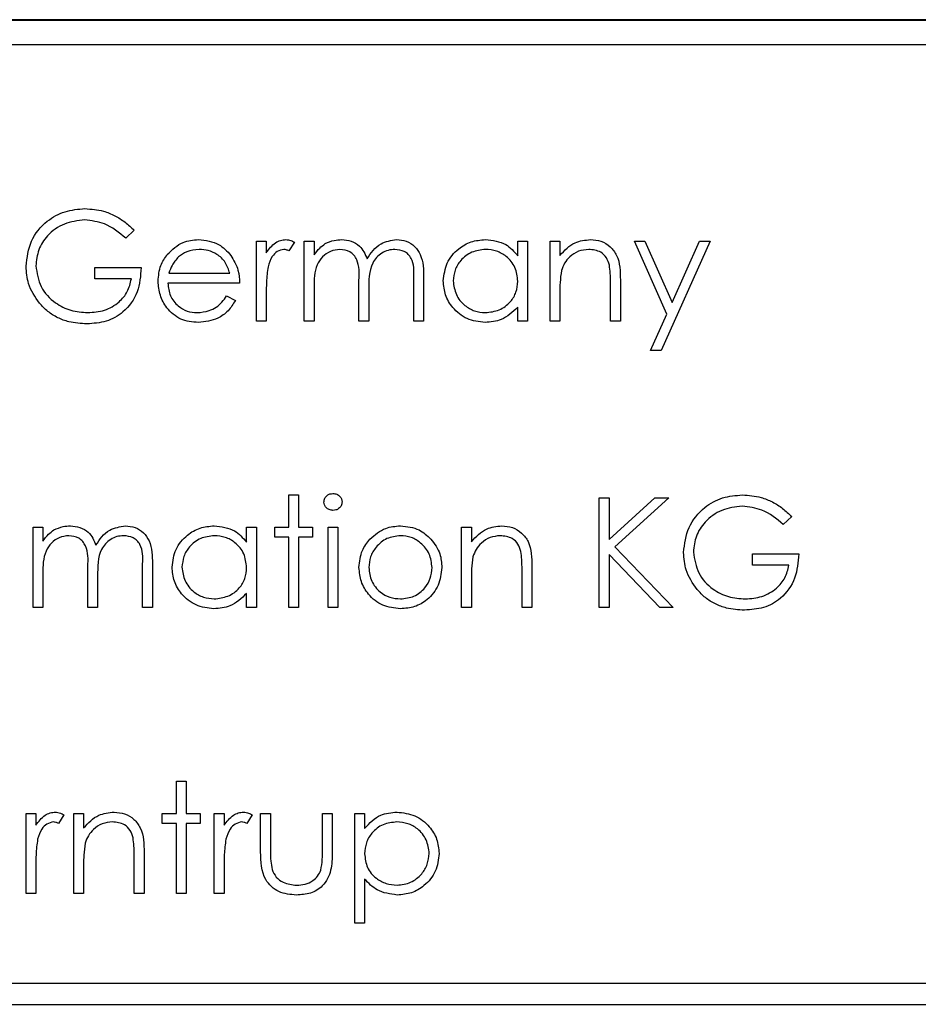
# Model space of a CAD drawing. Header units: millimetres. Extents: x 5 to 418, y 2 to 292.
# Tile 39 of 93: x 106.72 to 108.17, y 206.49 to 208.07. Entities that reach past the tile are written whole.
import ezdxf

# ---------------------------------------------------------------- set-up
doc = ezdxf.new("R2010")
doc.units = ezdxf.units.MM

msp = doc.modelspace()

# ---------------------------------------------------------------- linework, layer by layer
at = {"color": 7, "linetype": 'Continuous', "lineweight": 25}
for p, q in [((113.8714, 208.0737), (105.4547, 208.0737)), ((113.8714, 208.0726), (105.4547, 208.0726)), ((113.8309, 208.0332), (105.4975, 208.0332)), ((106.9082, 207.735), (106.8947, 207.7222)), ((107.105, 207.7176), (107.1208, 207.7176)), ((107.105, 207.5887), (107.105, 207.7176)), ((107.1208, 207.7176), (107.1208, 207.6987)), ((107.166, 207.7155), (107.1573, 207.7018)), ((107.1818, 207.7176), (107.1977, 207.7176)), ((107.1818, 207.5887), (107.1818, 207.7176)), ((107.1977, 207.7176), (107.1977, 207.6952)), ((107.5256, 207.6938), (107.5256, 207.7176)), ((107.5256, 207.7176), (107.5414, 207.7176)), ((107.5414, 207.7176), (107.5414, 207.5887)), ((107.5776, 207.7176), (107.5934, 207.7176)), ((107.5776, 207.5887), (107.5776, 207.7176)), ((107.5934, 207.7176), (107.5934, 207.6944)), ((107.7133, 207.7176), (107.7303, 207.7176)), ((107.7654, 207.5997), (107.7133, 207.7176)), ((107.7303, 207.7176), (107.774, 207.6189)), ((107.8354, 207.7176), (107.7562, 207.5412)), ((107.774, 207.6189), (107.8183, 207.7176)), ((107.8183, 207.7176), (107.8354, 207.7176)), ((106.8449, 207.6747), (106.9195, 207.6747)), ((106.8449, 207.6566), (106.8449, 207.6747)), ((106.9642, 207.6656), (107.062, 207.6656)), ((106.9037, 207.6566), (106.8449, 207.6566)), ((107.0778, 207.6498), (106.9625, 207.6498)), ((107.27, 207.5887), (107.27, 207.6543)), ((107.3582, 207.5887), (107.3582, 207.6586)), ((107.3741, 207.6586), (107.3741, 207.5887)), ((107.6748, 207.5887), (107.6748, 207.6494)), ((107.6907, 207.6546), (107.6907, 207.5887)), ((107.1977, 207.643), (107.1977, 207.5887)), ((107.2859, 207.6389), (107.2859, 207.5887)), ((107.5934, 207.6353), (107.5934, 207.5887)), ((107.057, 207.6294), (107.071, 207.6221)), ((107.1208, 207.6321), (107.1208, 207.5887)), ((107.5256, 207.5887), (107.5256, 207.611)), ((107.1208, 207.5887), (107.105, 207.5887)), ((107.1977, 207.5887), (107.1818, 207.5887)), ((107.2859, 207.5887), (107.27, 207.5887)), ((107.3741, 207.5887), (107.3582, 207.5887)), ((107.5414, 207.5887), (107.5256, 207.5887)), ((107.5934, 207.5887), (107.5776, 207.5887)), ((107.6907, 207.5887), (107.6748, 207.5887)), ((107.7391, 207.5412), (107.7654, 207.5997)), ((107.7562, 207.5412), (107.7391, 207.5412)), ((107.157, 207.309), (107.1728, 207.309)), ((107.157, 207.257), (107.157, 207.309)), ((107.1728, 207.309), (107.1728, 207.257)), ((107.6567, 207.3045), (107.6726, 207.3045)), ((107.6567, 207.1281), (107.6567, 207.3045)), ((107.6726, 207.2373), (107.7461, 207.3045)), ((107.6726, 207.3045), (107.6726, 207.2373)), ((107.7687, 207.3045), (107.682, 207.2253)), ((107.7461, 207.3045), (107.7687, 207.3045)), ((107.9666, 207.2744), (107.953, 207.2615)), ((106.7454, 207.257), (106.7612, 207.257)), ((106.7454, 207.1281), (106.7454, 207.257)), ((106.7612, 207.257), (106.7612, 207.2346)), ((107.0891, 207.2331), (107.0891, 207.257)), ((107.0891, 207.257), (107.105, 207.257)), ((107.105, 207.257), (107.105, 207.1281)), ((107.1344, 207.257), (107.157, 207.257)), ((107.1344, 207.2412), (107.1344, 207.257)), ((107.1728, 207.257), (107.1954, 207.257)), ((107.1954, 207.257), (107.1954, 207.2412)), ((107.2203, 207.257), (107.2361, 207.257)), ((107.2203, 207.1281), (107.2203, 207.257)), ((107.2361, 207.257), (107.2361, 207.1281)), ((107.4351, 207.257), (107.451, 207.257)), ((107.4351, 207.1281), (107.4351, 207.257)), ((107.451, 207.257), (107.451, 207.2337)), ((107.157, 207.2412), (107.1344, 207.2412)), ((107.157, 207.1281), (107.157, 207.2412)), ((107.1728, 207.2412), (107.1728, 207.1281)), ((107.1954, 207.2412), (107.1728, 207.2412)), ((107.682, 207.2253), (107.7755, 207.1281)), ((107.6726, 207.2132), (107.6726, 207.1281)), ((107.7544, 207.1281), (107.6726, 207.2132)), ((107.9032, 207.214), (107.9779, 207.214)), ((107.9032, 207.1959), (107.9032, 207.214)), ((106.8336, 207.1281), (106.8336, 207.1936)), ((106.9218, 207.1281), (106.9218, 207.198)), ((106.9376, 207.1979), (106.9376, 207.1281)), ((107.5482, 207.1939), (107.5482, 207.1281)), ((107.962, 207.1959), (107.9032, 207.1959)), ((106.7612, 207.1823), (106.7612, 207.1281)), ((106.8494, 207.1782), (106.8494, 207.1281)), ((107.451, 207.1747), (107.451, 207.1281)), ((107.5324, 207.1281), (107.5324, 207.1887)), ((107.0891, 207.1281), (107.0891, 207.1504)), ((106.7612, 207.1281), (106.7454, 207.1281)), ((106.8494, 207.1281), (106.8336, 207.1281)), ((106.9376, 207.1281), (106.9218, 207.1281)), ((107.105, 207.1281), (107.0891, 207.1281)), ((107.1728, 207.1281), (107.157, 207.1281)), ((107.2361, 207.1281), (107.2203, 207.1281)), ((107.451, 207.1281), (107.4351, 207.1281)), ((107.5482, 207.1281), (107.5324, 207.1281)), ((107.6726, 207.1281), (107.6567, 207.1281)), ((107.7755, 207.1281), (107.7544, 207.1281)), ((106.9761, 206.8484), (106.9919, 206.8484)), ((106.9761, 206.7963), (106.9761, 206.8484)), ((106.9919, 206.8484), (106.9919, 206.7963)), ((106.7341, 206.7963), (106.7499, 206.7963)), ((106.7341, 206.6674), (106.7341, 206.7963)), ((106.7499, 206.7963), (106.7499, 206.7774)), ((106.7952, 206.7942), (106.7865, 206.7805)), ((106.811, 206.7963), (106.8268, 206.7963)), ((106.811, 206.6674), (106.811, 206.7963)), ((106.8268, 206.7963), (106.8268, 206.7731)), ((106.9534, 206.7963), (106.9761, 206.7963)), ((106.9534, 206.7805), (106.9534, 206.7963)), ((106.9919, 206.7963), (107.0145, 206.7963)), ((107.0145, 206.7963), (107.0145, 206.7805)), ((107.0371, 206.7963), (107.053, 206.7963)), ((107.0371, 206.6674), (107.0371, 206.7963)), ((107.053, 206.7963), (107.053, 206.7774)), ((107.0982, 206.7942), (107.0895, 206.7805)), ((107.1117, 206.7963), (107.1276, 206.7963)), ((107.1117, 206.7348), (107.1117, 206.7963)), ((107.1276, 206.7963), (107.1276, 206.7366)), ((107.2112, 206.7963), (107.2271, 206.7963)), ((107.2112, 206.7366), (107.2112, 206.7963)), ((107.2271, 206.7963), (107.2271, 206.7336)), ((107.2633, 206.7963), (107.2791, 206.7963)), ((107.2633, 206.62), (107.2633, 206.7963)), ((107.2791, 206.7963), (107.2791, 206.7725)), ((106.9761, 206.7805), (106.9534, 206.7805)), ((106.9761, 206.6674), (106.9761, 206.7805)), ((106.9919, 206.7805), (106.9919, 206.6674)), ((107.0145, 206.7805), (106.9919, 206.7805)), ((106.9241, 206.7333), (106.9241, 206.6674)), ((106.8268, 206.714), (106.8268, 206.6674)), ((106.9082, 206.6674), (106.9082, 206.7281)), ((106.7499, 206.7108), (106.7499, 206.6674)), ((107.053, 206.7108), (107.053, 206.6674)), ((107.2791, 206.6908), (107.2791, 206.62)), ((106.7499, 206.6674), (106.7341, 206.6674)), ((106.8268, 206.6674), (106.811, 206.6674)), ((106.9241, 206.6674), (106.9082, 206.6674)), ((106.9919, 206.6674), (106.9761, 206.6674)), ((107.053, 206.6674), (107.0371, 206.6674)), ((107.2791, 206.62), (107.2633, 206.62)), ((109.3464, 206.5227), (105.6798, 206.5227)), ((105.6798, 206.4893), (109.3464, 206.4893))]:
    msp.add_line(p, q, dxfattribs=at)
for points, knots in [([(106.7341, 207.677), (106.7358, 207.6908), (106.7393, 207.7185), (106.7647, 207.7495), (106.7963, 207.767), (106.8181, 207.7688), (106.829, 207.7697)], [0, 0, 0, 0, 0.27959, 0.559072, 0.779411, 1, 1, 1, 1]), ([(106.829, 207.7697), (106.8391, 207.7689), (106.8557, 207.7677), (106.8772, 207.7588), (106.8938, 207.7483), (106.9034, 207.7395), (106.9082, 207.735)], [0, 0, 0, 0, 0.339527, 0.559586, 0.779731, 1, 1, 1, 1]), ([(106.8284, 207.7516), (106.8173, 207.7502), (106.795, 207.7475), (106.7689, 207.7287), (106.7529, 207.704), (106.7509, 207.6865), (106.7499, 207.6777)], [0, 0, 0, 0, 0.279847, 0.559555, 0.779847, 1, 1, 1, 1]), ([(106.8947, 207.7222), (106.8837, 207.7311), (106.8643, 207.7472), (106.8394, 207.7502), (106.8284, 207.7516)], [0, 0, 0, 0, 0.55984, 1, 1, 1, 1]), ([(106.9615, 207.6959), (106.9694, 207.7037), (106.9836, 207.7176), (107.0032, 207.7192), (107.0119, 207.7199)], [0, 0, 0, 0, 0.558577, 1, 1, 1, 1]), ([(107.0119, 207.7199), (107.0233, 207.7186), (107.0438, 207.7162), (107.0577, 207.7012), (107.0638, 207.6945)], [0, 0, 0, 0, 0.558919, 1, 1, 1, 1]), ([(107.1208, 207.6987), (107.1252, 207.7047), (107.1314, 207.7132), (107.1435, 207.7191), (107.1493, 207.7196), (107.1522, 207.7199)], [0, 0, 0, 0, 0.558788, 0.779481, 1, 1, 1, 1]), ([(107.1522, 207.7199), (107.155, 207.7196), (107.1599, 207.719), (107.1641, 207.7166), (107.166, 207.7155)], [0, 0, 0, 0, 0.559243, 1, 1, 1, 1]), ([(107.1977, 207.6952), (107.2005, 207.6991), (107.2056, 207.706), (107.2125, 207.7111), (107.2156, 207.7134)], [0, 0, 0, 0, 0.560148, 1, 1, 1, 1]), ([(107.2156, 207.7134), (107.2203, 207.7155), (107.2288, 207.7192), (107.2381, 207.7197), (107.2421, 207.7199)], [0, 0, 0, 0, 0.559743, 1, 1, 1, 1]), ([(107.2421, 207.7199), (107.2473, 207.7194), (107.2576, 207.7183), (107.2744, 207.7089), (107.2798, 207.6964), (107.2832, 207.6888)], [0, 0, 0, 0, 0.280809, 0.561507, 1, 1, 1, 1]), ([(107.2832, 207.6888), (107.2861, 207.6935), (107.2919, 207.7029), (107.3074, 207.7162), (107.3217, 207.7185), (107.3304, 207.7199)], [0, 0, 0, 0, 0.281263, 0.562094, 1, 1, 1, 1]), ([(107.3304, 207.7199), (107.3358, 207.7194), (107.3465, 207.7184), (107.3604, 207.7095), (107.3737, 207.6898), (107.3739, 207.6714), (107.3741, 207.6586)], [0, 0, 0, 0, 0.186885, 0.373579, 0.560268, 1, 1, 1, 1]), ([(107.4057, 207.6535), (107.407, 207.6634), (107.4094, 207.6832), (107.4281, 207.7047), (107.4501, 207.7179), (107.4657, 207.7192), (107.4734, 207.7199)], [0, 0, 0, 0, 0.279413, 0.559191, 0.779548, 1, 1, 1, 1]), ([(107.4734, 207.7199), (107.4851, 207.7186), (107.5059, 207.7162), (107.5195, 207.7007), (107.5256, 207.6938)], [0, 0, 0, 0, 0.559062, 1, 1, 1, 1]), ([(107.5934, 207.6944), (107.6009, 207.7025), (107.6144, 207.717), (107.6339, 207.719), (107.6425, 207.7199)], [0, 0, 0, 0, 0.559141, 1, 1, 1, 1]), ([(107.6425, 207.7199), (107.6482, 207.7194), (107.6598, 207.7184), (107.675, 207.7091), (107.6904, 207.6885), (107.6905, 207.6686), (107.6907, 207.6546)], [0, 0, 0, 0, 0.187021, 0.37389, 0.56061, 1, 1, 1, 1]), ([(107.0127, 207.7041), (107.0059, 207.7035), (106.9936, 207.7024), (106.9838, 207.6952), (106.9795, 207.692)], [0, 0, 0, 0, 0.559458, 1, 1, 1, 1]), ([(107.062, 207.6656), (107.0601, 207.6717), (107.0562, 207.6839), (107.0427, 207.6962), (107.0276, 207.7029), (107.0177, 207.7037), (107.0127, 207.7041)], [0, 0, 0, 0, 0.2801382, 0.5591944, 0.7795977, 1, 1, 1, 1]), ([(107.1492, 207.7041), (107.1455, 207.7033), (107.138, 207.7016), (107.1284, 207.6912), (107.1254, 207.682), (107.1236, 207.6763)], [0, 0, 0, 0, 0.2783358, 0.5587681, 1, 1, 1, 1]), ([(107.1573, 207.7018), (107.1559, 207.7024), (107.1533, 207.7036), (107.1505, 207.7039), (107.1492, 207.7041)], [0, 0, 0, 0, 0.560396, 1, 1, 1, 1]), ([(107.2394, 207.7041), (107.2342, 207.7034), (107.2238, 207.7021), (107.2107, 207.6927), (107.198, 207.6734), (107.1978, 207.6555), (107.1977, 207.643)], [0, 0, 0, 0, 0.186544, 0.37335, 0.56013, 1, 1, 1, 1]), ([(107.27, 207.6543), (107.2705, 207.6659), (107.2711, 207.6803), (107.2623, 207.6949), (107.2535, 207.7022), (107.245, 207.7033), (107.2394, 207.7041)], [0, 0, 0, 0, 0.500537, 0.625897, 0.751368, 1, 1, 1, 1]), ([(107.3277, 207.7041), (107.324, 207.7038), (107.3167, 207.7032), (107.3066, 207.6984), (107.2981, 207.6914), (107.2856, 207.6729), (107.2858, 207.654), (107.2859, 207.6389)], [0, 0, 0, 0, 0.125317, 0.250662, 0.376086, 0.501515, 1, 1, 1, 1]), ([(107.3582, 207.6586), (107.3586, 207.6696), (107.3591, 207.6834), (107.3496, 207.6962), (107.341, 207.7026), (107.333, 207.7035), (107.3277, 207.7041)], [0, 0, 0, 0, 0.499445, 0.624933, 0.750561, 1, 1, 1, 1]), ([(107.4736, 207.7041), (107.4661, 207.7032), (107.451, 207.7014), (107.4338, 207.688), (107.4235, 207.6711), (107.4222, 207.6593), (107.4216, 207.6534)], [0, 0, 0, 0, 0.279767, 0.559291, 0.779719, 1, 1, 1, 1]), ([(107.5256, 207.6529), (107.5247, 207.6605), (107.523, 207.6758), (107.5088, 207.6926), (107.4916, 207.7026), (107.4796, 207.7036), (107.4736, 207.7041)], [0, 0, 0, 0, 0.2796602, 0.5592103, 0.7794872, 1, 1, 1, 1]), ([(107.6397, 207.7041), (107.6341, 207.7035), (107.6229, 207.7023), (107.6098, 207.6933), (107.6003, 207.6824), (107.5973, 207.6741), (107.5959, 207.6699)], [0, 0, 0, 0, 0.279553, 0.559373, 0.779703, 1, 1, 1, 1]), ([(107.673, 207.6787), (107.6717, 207.6828), (107.6692, 207.691), (107.6577, 207.7023), (107.6465, 207.7034), (107.6397, 207.7041)], [0, 0, 0, 0, 0.281192, 0.561331, 1, 1, 1, 1]), ([(106.9467, 207.6528), (106.9474, 207.6616), (106.9488, 207.6772), (106.9576, 207.6902), (106.9615, 207.6959)], [0, 0, 0, 0, 0.559427, 1, 1, 1, 1]), ([(106.9795, 207.692), (106.9756, 207.6876), (106.9688, 207.6798), (106.9656, 207.67), (106.9642, 207.6656)], [0, 0, 0, 0, 0.558795, 1, 1, 1, 1]), ([(107.0638, 207.6945), (107.0684, 207.6868), (107.0766, 207.6729), (107.0775, 207.6569), (107.0778, 207.6498)], [0, 0, 0, 0, 0.558897, 1, 1, 1, 1]), ([(106.7557, 207.6176), (106.7488, 207.6277), (106.7363, 207.6457), (106.7348, 207.6674), (106.7341, 207.677)], [0, 0, 0, 0, 0.559317, 1, 1, 1, 1]), ([(106.7499, 207.6777), (106.7517, 207.666), (106.7553, 207.6427), (106.7787, 207.6181), (106.8059, 207.6045), (106.8243, 207.603), (106.8335, 207.6023)], [0, 0, 0, 0, 0.279061, 0.558584, 0.779236, 1, 1, 1, 1]), ([(106.9195, 207.6747), (106.9184, 207.6614), (106.9163, 207.6348), (106.894, 207.6033), (106.8635, 207.5864), (106.8426, 207.5849), (106.8321, 207.5842)], [0, 0, 0, 0, 0.2803512, 0.5593674, 0.7793709, 1, 1, 1, 1]), ([(107.1236, 207.6763), (107.1226, 207.6681), (107.1207, 207.6534), (107.1208, 207.6386), (107.1208, 207.6321)], [0, 0, 0, 0, 0.559636, 1, 1, 1, 1]), ([(107.5959, 207.6699), (107.595, 207.6635), (107.5934, 207.652), (107.5934, 207.6404), (107.5934, 207.6353)], [0, 0, 0, 0, 0.559658, 1, 1, 1, 1]), ([(107.6748, 207.6494), (107.6749, 207.6549), (107.6749, 207.6647), (107.6736, 207.6744), (107.673, 207.6787)], [0, 0, 0, 0, 0.560255, 1, 1, 1, 1]), ([(106.8335, 207.6023), (106.8426, 207.603), (106.8608, 207.6044), (106.8832, 207.6175), (106.8986, 207.6356), (106.902, 207.6496), (106.9037, 207.6566)], [0, 0, 0, 0, 0.280254, 0.559912, 0.779941, 1, 1, 1, 1]), ([(107.0115, 207.5865), (107.0017, 207.5874), (106.9821, 207.5891), (106.961, 207.6079), (106.9488, 207.63), (106.9474, 207.6452), (106.9467, 207.6528)], [0, 0, 0, 0, 0.279885, 0.558859, 0.779462, 1, 1, 1, 1]), ([(106.9625, 207.6498), (106.9633, 207.6428), (106.9649, 207.6289), (106.9774, 207.6131), (106.993, 207.6037), (107.004, 207.6028), (107.0095, 207.6023)], [0, 0, 0, 0, 0.279963, 0.559359, 0.779526, 1, 1, 1, 1]), ([(107.4729, 207.5865), (107.463, 207.5876), (107.4432, 207.59), (107.4213, 207.6082), (107.4077, 207.6302), (107.4064, 207.6458), (107.4057, 207.6535)], [0, 0, 0, 0, 0.279573, 0.559333, 0.779589, 1, 1, 1, 1]), ([(107.4216, 207.6534), (107.4226, 207.6458), (107.4248, 207.6308), (107.4386, 207.614), (107.4557, 207.604), (107.4676, 207.6029), (107.4735, 207.6023)], [0, 0, 0, 0, 0.279429, 0.559146, 0.77957, 1, 1, 1, 1]), ([(107.4735, 207.6023), (107.4811, 207.6032), (107.4962, 207.605), (107.5138, 207.618), (107.524, 207.635), (107.5251, 207.6469), (107.5256, 207.6529)], [0, 0, 0, 0, 0.279822, 0.559387, 0.779603, 1, 1, 1, 1]), ([(106.8321, 207.5842), (106.8223, 207.5848), (106.8062, 207.5857), (106.785, 207.5937), (106.7687, 207.6037), (106.7601, 207.6129), (106.7557, 207.6176)], [0, 0, 0, 0, 0.339789, 0.559872, 0.779908, 1, 1, 1, 1]), ([(107.0095, 207.6023), (107.016, 207.6029), (107.0267, 207.604), (107.0404, 207.6105), (107.0498, 207.619), (107.0546, 207.626), (107.057, 207.6294)], [0, 0, 0, 0, 0.339465, 0.559626, 0.779498, 1, 1, 1, 1]), ([(107.071, 207.6221), (107.0674, 207.6162), (107.0603, 207.6046), (107.04, 207.5896), (107.0223, 207.5877), (107.0115, 207.5865)], [0, 0, 0, 0, 0.280919, 0.561407, 1, 1, 1, 1]), ([(107.5256, 207.611), (107.5172, 207.6031), (107.5023, 207.5889), (107.4819, 207.5872), (107.4729, 207.5865)], [0, 0, 0, 0, 0.5587633, 1, 1, 1, 1]), ([(107.2135, 207.2976), (107.2138, 207.2997), (107.2144, 207.3039), (107.2185, 207.3082), (107.2232, 207.3109), (107.2265, 207.3111), (107.2281, 207.3113)], [0, 0, 0, 0, 0.279289, 0.558897, 0.779452, 1, 1, 1, 1]), ([(107.2281, 207.3113), (107.2302, 207.311), (107.2344, 207.3106), (107.2392, 207.3071), (107.2424, 207.3026), (107.2427, 207.2993), (107.2429, 207.2976)], [0, 0, 0, 0, 0.279869, 0.559866, 0.779911, 1, 1, 1, 1]), ([(107.7924, 207.2164), (107.7942, 207.2302), (107.7976, 207.2578), (107.823, 207.2888), (107.8547, 207.3064), (107.8764, 207.3081), (107.8873, 207.309)], [0, 0, 0, 0, 0.27959, 0.559072, 0.779411, 1, 1, 1, 1]), ([(107.8873, 207.309), (107.8974, 207.3083), (107.914, 207.307), (107.9356, 207.2982), (107.9522, 207.2877), (107.9618, 207.2788), (107.9666, 207.2744)], [0, 0, 0, 0, 0.339527, 0.559586, 0.779731, 1, 1, 1, 1]), ([(107.2281, 207.2841), (107.2261, 207.2843), (107.2219, 207.2848), (107.2172, 207.2883), (107.2141, 207.2927), (107.2137, 207.296), (107.2135, 207.2976)], [0, 0, 0, 0, 0.279784, 0.559698, 0.779921, 1, 1, 1, 1]), ([(107.2429, 207.2976), (107.2426, 207.2955), (107.242, 207.2914), (107.2378, 207.2871), (107.2331, 207.2845), (107.2298, 207.2842), (107.2281, 207.2841)], [0, 0, 0, 0, 0.2791599, 0.5588624, 0.7793557, 1, 1, 1, 1]), ([(107.8868, 207.2909), (107.8756, 207.2896), (107.8533, 207.2868), (107.8272, 207.268), (107.8112, 207.2434), (107.8092, 207.2258), (107.8083, 207.2171)], [0, 0, 0, 0, 0.279847, 0.559555, 0.779847, 1, 1, 1, 1]), ([(107.953, 207.2615), (107.9421, 207.2705), (107.9226, 207.2865), (107.8977, 207.2896), (107.8868, 207.2909)], [0, 0, 0, 0, 0.55984, 1, 1, 1, 1]), ([(106.7612, 207.2346), (106.7641, 207.2385), (106.7692, 207.2454), (106.7761, 207.2505), (106.7791, 207.2527)], [0, 0, 0, 0, 0.560148, 1, 1, 1, 1]), ([(106.7791, 207.2527), (106.7839, 207.2548), (106.7924, 207.2586), (106.8016, 207.259), (106.8057, 207.2593)], [0, 0, 0, 0, 0.559743, 1, 1, 1, 1]), ([(106.8057, 207.2593), (106.8108, 207.2587), (106.8211, 207.2577), (106.838, 207.2482), (106.8434, 207.2357), (106.8467, 207.2281)], [0, 0, 0, 0, 0.280809, 0.561507, 1, 1, 1, 1]), ([(106.8467, 207.2281), (106.8496, 207.2328), (106.8555, 207.2423), (106.871, 207.2555), (106.8853, 207.2578), (106.894, 207.2593)], [0, 0, 0, 0, 0.2812634, 0.5620938, 1, 1, 1, 1]), ([(106.894, 207.2593), (106.8993, 207.2588), (106.91, 207.2578), (106.9239, 207.2488), (106.9372, 207.2291), (106.9374, 207.2108), (106.9376, 207.1979)], [0, 0, 0, 0, 0.186885, 0.373579, 0.560268, 1, 1, 1, 1]), ([(106.9693, 207.1929), (106.9705, 207.2028), (106.973, 207.2225), (106.9916, 207.244), (107.0137, 207.2573), (107.0292, 207.2586), (107.037, 207.2593)], [0, 0, 0, 0, 0.279413, 0.559191, 0.779548, 1, 1, 1, 1]), ([(107.037, 207.2593), (107.0486, 207.2579), (107.0694, 207.2556), (107.0831, 207.24), (107.0891, 207.2331)], [0, 0, 0, 0, 0.559062, 1, 1, 1, 1]), ([(107.2877, 207.2379), (107.2957, 207.2448), (107.3099, 207.2572), (107.3286, 207.2586), (107.3368, 207.2593)], [0, 0, 0, 0, 0.55888, 1, 1, 1, 1]), ([(107.3368, 207.2593), (107.3473, 207.2582), (107.366, 207.2562), (107.3797, 207.2436), (107.3858, 207.238)], [0, 0, 0, 0, 0.559182, 1, 1, 1, 1]), ([(107.451, 207.2337), (107.4585, 207.2418), (107.4719, 207.2563), (107.4914, 207.2584), (107.5, 207.2593)], [0, 0, 0, 0, 0.559141, 1, 1, 1, 1]), ([(107.5, 207.2593), (107.5058, 207.2587), (107.5173, 207.2577), (107.5325, 207.2484), (107.5479, 207.2279), (107.5481, 207.2079), (107.5482, 207.1939)], [0, 0, 0, 0, 0.187021, 0.37389, 0.56061, 1, 1, 1, 1]), ([(106.8029, 207.2434), (106.7977, 207.2428), (106.7873, 207.2414), (106.7742, 207.2321), (106.7615, 207.2128), (106.7613, 207.1949), (106.7612, 207.1823)], [0, 0, 0, 0, 0.186544, 0.37335, 0.56013, 1, 1, 1, 1]), ([(106.8336, 207.1936), (106.8341, 207.2052), (106.8347, 207.2197), (106.8258, 207.2342), (106.817, 207.2416), (106.8086, 207.2427), (106.8029, 207.2434)], [0, 0, 0, 0, 0.500537, 0.625897, 0.751368, 1, 1, 1, 1]), ([(106.8912, 207.2434), (106.8876, 207.2431), (106.8802, 207.2426), (106.8702, 207.2377), (106.8616, 207.2307), (106.8492, 207.2123), (106.8493, 207.1933), (106.8494, 207.1782)], [0, 0, 0, 0, 0.125317, 0.250662, 0.376086, 0.501515, 1, 1, 1, 1]), ([(106.9218, 207.198), (106.9222, 207.209), (106.9226, 207.2227), (106.9131, 207.2356), (106.9045, 207.2419), (106.8965, 207.2428), (106.8912, 207.2434)], [0, 0, 0, 0, 0.4994454, 0.6249333, 0.750561, 1, 1, 1, 1]), ([(107.0372, 207.2434), (107.0296, 207.2425), (107.0145, 207.2408), (106.9974, 207.2273), (106.987, 207.2105), (106.9858, 207.1986), (106.9851, 207.1927)], [0, 0, 0, 0, 0.2797672, 0.5592905, 0.7797189, 1, 1, 1, 1]), ([(107.0891, 207.1923), (107.0883, 207.1999), (107.0866, 207.2152), (107.0723, 207.232), (107.0552, 207.242), (107.0432, 207.2429), (107.0372, 207.2434)], [0, 0, 0, 0, 0.27966, 0.55921, 0.779487, 1, 1, 1, 1]), ([(107.27, 207.1922), (107.271, 207.2017), (107.2726, 207.2187), (107.2831, 207.232), (107.2877, 207.2379)], [0, 0, 0, 0, 0.559285, 1, 1, 1, 1]), ([(107.3368, 207.2434), (107.3292, 207.2425), (107.3142, 207.2407), (107.2977, 207.2266), (107.2874, 207.2098), (107.2864, 207.198), (107.2859, 207.1921)], [0, 0, 0, 0, 0.2794842, 0.5592561, 0.7795472, 1, 1, 1, 1]), ([(107.3876, 207.1921), (107.3868, 207.1996), (107.385, 207.2147), (107.3711, 207.2313), (107.3545, 207.2418), (107.3427, 207.2429), (107.3368, 207.2434)], [0, 0, 0, 0, 0.279586, 0.559398, 0.779653, 1, 1, 1, 1]), ([(107.3858, 207.238), (107.3915, 207.2303), (107.4017, 207.2166), (107.4029, 207.1997), (107.4035, 207.1922)], [0, 0, 0, 0, 0.559216, 1, 1, 1, 1]), ([(107.4972, 207.2434), (107.4917, 207.2428), (107.4805, 207.2417), (107.4674, 207.2326), (107.4578, 207.2217), (107.4549, 207.2134), (107.4534, 207.2093)], [0, 0, 0, 0, 0.279553, 0.559373, 0.779703, 1, 1, 1, 1]), ([(107.5305, 207.2181), (107.5292, 207.2222), (107.5267, 207.2303), (107.5152, 207.2416), (107.5041, 207.2427), (107.4972, 207.2434)], [0, 0, 0, 0, 0.2811923, 0.5613307, 1, 1, 1, 1]), ([(107.4534, 207.2093), (107.4525, 207.2029), (107.4509, 207.1914), (107.4509, 207.1798), (107.451, 207.1747)], [0, 0, 0, 0, 0.559658, 1, 1, 1, 1]), ([(107.5324, 207.1887), (107.5324, 207.1942), (107.5325, 207.2041), (107.5311, 207.2138), (107.5305, 207.2181)], [0, 0, 0, 0, 0.560255, 1, 1, 1, 1]), ([(107.8141, 207.1569), (107.8071, 207.167), (107.7946, 207.185), (107.7931, 207.2068), (107.7924, 207.2164)], [0, 0, 0, 0, 0.5593165, 1, 1, 1, 1]), ([(107.8083, 207.2171), (107.8101, 207.2054), (107.8137, 207.1821), (107.8371, 207.1574), (107.8643, 207.1438), (107.8827, 207.1424), (107.8919, 207.1417)], [0, 0, 0, 0, 0.2790614, 0.5585842, 0.7792365, 1, 1, 1, 1]), ([(107.9779, 207.214), (107.9768, 207.2007), (107.9746, 207.1741), (107.9523, 207.1427), (107.9218, 207.1257), (107.9009, 207.1243), (107.8905, 207.1236)], [0, 0, 0, 0, 0.280351, 0.559367, 0.779371, 1, 1, 1, 1]), ([(107.0365, 207.1258), (107.0266, 207.127), (107.0068, 207.1293), (106.9848, 207.1475), (106.9713, 207.1695), (106.9699, 207.1851), (106.9693, 207.1929)], [0, 0, 0, 0, 0.279573, 0.559333, 0.779589, 1, 1, 1, 1]), ([(106.9851, 207.1927), (106.9862, 207.1852), (106.9883, 207.1701), (107.0022, 207.1533), (107.0192, 207.1434), (107.0311, 207.1422), (107.037, 207.1417)], [0, 0, 0, 0, 0.279429, 0.559146, 0.77957, 1, 1, 1, 1]), ([(107.037, 207.1417), (107.0446, 207.1426), (107.0597, 207.1444), (107.0773, 207.1573), (107.0876, 207.1744), (107.0886, 207.1863), (107.0891, 207.1923)], [0, 0, 0, 0, 0.279822, 0.559387, 0.779603, 1, 1, 1, 1]), ([(107.3368, 207.1258), (107.3269, 207.1268), (107.3072, 207.1288), (107.2855, 207.1471), (107.2722, 207.169), (107.2708, 207.1845), (107.27, 207.1922)], [0, 0, 0, 0, 0.279776, 0.559179, 0.779592, 1, 1, 1, 1]), ([(107.2859, 207.1921), (107.2868, 207.1846), (107.2887, 207.1697), (107.3022, 207.1528), (107.3192, 207.1432), (107.3309, 207.1422), (107.3368, 207.1417)], [0, 0, 0, 0, 0.279618, 0.559167, 0.779512, 1, 1, 1, 1]), ([(107.4035, 207.1922), (107.4023, 207.1824), (107.3998, 207.1628), (107.3821, 207.1408), (107.36, 207.1276), (107.3446, 207.1264), (107.3368, 207.1258)], [0, 0, 0, 0, 0.2795212, 0.5593812, 0.7795068, 1, 1, 1, 1]), ([(107.3368, 207.1417), (107.3442, 207.1425), (107.3592, 207.1442), (107.3761, 207.1577), (107.3859, 207.1745), (107.3871, 207.1862), (107.3876, 207.1921)], [0, 0, 0, 0, 0.279745, 0.559113, 0.779606, 1, 1, 1, 1]), ([(107.8919, 207.1417), (107.901, 207.1424), (107.9191, 207.1437), (107.9415, 207.1569), (107.957, 207.175), (107.9603, 207.189), (107.962, 207.1959)], [0, 0, 0, 0, 0.280254, 0.559912, 0.779941, 1, 1, 1, 1]), ([(107.0891, 207.1504), (107.0808, 207.1425), (107.0658, 207.1283), (107.0455, 207.1266), (107.0365, 207.1258)], [0, 0, 0, 0, 0.5587633, 1, 1, 1, 1]), ([(107.8905, 207.1236), (107.8807, 207.1241), (107.8645, 207.1251), (107.8434, 207.133), (107.8271, 207.1431), (107.8184, 207.1523), (107.8141, 207.1569)], [0, 0, 0, 0, 0.339789, 0.559872, 0.779908, 1, 1, 1, 1]), ([(106.7499, 206.7774), (106.7544, 206.7834), (106.7605, 206.7919), (106.7726, 206.7978), (106.7785, 206.7983), (106.7814, 206.7986)], [0, 0, 0, 0, 0.558788, 0.779481, 1, 1, 1, 1]), ([(106.7814, 206.7986), (106.7841, 206.7983), (106.789, 206.7977), (106.7933, 206.7953), (106.7952, 206.7942)], [0, 0, 0, 0, 0.559243, 1, 1, 1, 1]), ([(106.8268, 206.7731), (106.8343, 206.7812), (106.8478, 206.7957), (106.8673, 206.7977), (106.8759, 206.7986)], [0, 0, 0, 0, 0.559141, 1, 1, 1, 1]), ([(106.8759, 206.7986), (106.8816, 206.7981), (106.8932, 206.7971), (106.9084, 206.7878), (106.9238, 206.7672), (106.9239, 206.7473), (106.9241, 206.7333)], [0, 0, 0, 0, 0.187021, 0.37389, 0.56061, 1, 1, 1, 1]), ([(107.053, 206.7774), (107.0574, 206.7834), (107.0636, 206.7919), (107.0757, 206.7978), (107.0815, 206.7983), (107.0844, 206.7986)], [0, 0, 0, 0, 0.558788, 0.779481, 1, 1, 1, 1]), ([(107.0844, 206.7986), (107.0871, 206.7983), (107.092, 206.7977), (107.0963, 206.7953), (107.0982, 206.7942)], [0, 0, 0, 0, 0.559243, 1, 1, 1, 1]), ([(107.2791, 206.7725), (107.2871, 206.7809), (107.3015, 206.7961), (107.3221, 206.7978), (107.3312, 206.7986)], [0, 0, 0, 0, 0.5584178, 1, 1, 1, 1]), ([(107.3312, 206.7986), (107.3411, 206.7975), (107.3608, 206.7952), (107.3829, 206.7773), (107.3968, 206.7556), (107.3982, 206.74), (107.3989, 206.7322)], [0, 0, 0, 0, 0.279627, 0.559432, 0.779703, 1, 1, 1, 1]), ([(106.7784, 206.7828), (106.7746, 206.782), (106.7672, 206.7803), (106.7576, 206.77), (106.7546, 206.7607), (106.7527, 206.755)], [0, 0, 0, 0, 0.278336, 0.558768, 1, 1, 1, 1]), ([(106.7865, 206.7805), (106.785, 206.7811), (106.7824, 206.7823), (106.7796, 206.7826), (106.7784, 206.7828)], [0, 0, 0, 0, 0.560396, 1, 1, 1, 1]), ([(106.8731, 206.7828), (106.8675, 206.7822), (106.8563, 206.781), (106.8432, 206.772), (106.8337, 206.7611), (106.8307, 206.7528), (106.8292, 206.7486)], [0, 0, 0, 0, 0.279553, 0.559373, 0.779703, 1, 1, 1, 1]), ([(106.9063, 206.7574), (106.9051, 206.7615), (106.9026, 206.7697), (106.8911, 206.781), (106.8799, 206.7821), (106.8731, 206.7828)], [0, 0, 0, 0, 0.281192, 0.561331, 1, 1, 1, 1]), ([(107.0814, 206.7828), (107.0777, 206.782), (107.0702, 206.7803), (107.0606, 206.77), (107.0576, 206.7607), (107.0558, 206.755)], [0, 0, 0, 0, 0.278336, 0.558768, 1, 1, 1, 1]), ([(107.0895, 206.7805), (107.088, 206.7811), (107.0855, 206.7823), (107.0826, 206.7826), (107.0814, 206.7828)], [0, 0, 0, 0, 0.560396, 1, 1, 1, 1]), ([(107.331, 206.7828), (107.3234, 206.782), (107.3081, 206.7803), (107.2909, 206.7666), (107.2806, 206.7496), (107.2796, 206.7376), (107.2791, 206.7316)], [0, 0, 0, 0, 0.2797467, 0.559315, 0.7795146, 1, 1, 1, 1]), ([(107.3831, 206.7321), (107.3821, 206.7396), (107.38, 206.7547), (107.366, 206.7715), (107.3488, 206.7812), (107.337, 206.7822), (107.331, 206.7828)], [0, 0, 0, 0, 0.279387, 0.559092, 0.779508, 1, 1, 1, 1]), ([(106.7527, 206.755), (106.7517, 206.7468), (106.7498, 206.7321), (106.7499, 206.7173), (106.7499, 206.7108)], [0, 0, 0, 0, 0.559636, 1, 1, 1, 1]), ([(106.8292, 206.7486), (106.8284, 206.7422), (106.8268, 206.7307), (106.8268, 206.7191), (106.8268, 206.714)], [0, 0, 0, 0, 0.5596576, 1, 1, 1, 1]), ([(106.9082, 206.7281), (106.9083, 206.7336), (106.9083, 206.7434), (106.9069, 206.7531), (106.9063, 206.7574)], [0, 0, 0, 0, 0.560255, 1, 1, 1, 1]), ([(107.0558, 206.755), (107.0547, 206.7468), (107.0529, 206.7321), (107.0529, 206.7173), (107.053, 206.7108)], [0, 0, 0, 0, 0.559636, 1, 1, 1, 1]), ([(107.1695, 206.6652), (107.1597, 206.666), (107.1402, 206.6675), (107.1127, 206.6933), (107.1121, 206.719), (107.1117, 206.7348)], [0, 0, 0, 0, 0.28097, 0.559785, 1, 1, 1, 1]), ([(107.1276, 206.7366), (107.1276, 206.7309), (107.1275, 206.7208), (107.1293, 206.7108), (107.1301, 206.7064)], [0, 0, 0, 0, 0.560377, 1, 1, 1, 1]), ([(107.2271, 206.7336), (107.2269, 206.724), (107.2266, 206.7048), (107.2142, 206.6797), (107.1922, 206.6666), (107.1771, 206.6657), (107.1695, 206.6652)], [0, 0, 0, 0, 0.281501, 0.559646, 0.779298, 1, 1, 1, 1]), ([(107.2086, 206.7051), (107.2096, 206.711), (107.2113, 206.7214), (107.2113, 206.7319), (107.2112, 206.7366)], [0, 0, 0, 0, 0.559371, 1, 1, 1, 1]), ([(107.2791, 206.7316), (107.2799, 206.724), (107.2816, 206.7088), (107.296, 206.6921), (107.3134, 206.6827), (107.3253, 206.6816), (107.3313, 206.681)], [0, 0, 0, 0, 0.279654, 0.558875, 0.779455, 1, 1, 1, 1]), ([(107.3313, 206.681), (107.3388, 206.682), (107.3539, 206.6838), (107.3708, 206.6975), (107.3811, 206.7143), (107.3824, 206.7262), (107.3831, 206.7321)], [0, 0, 0, 0, 0.279628, 0.559247, 0.779775, 1, 1, 1, 1]), ([(107.3989, 206.7322), (107.3978, 206.7223), (107.3955, 206.7025), (107.3771, 206.6807), (107.355, 206.6672), (107.3395, 206.6659), (107.3317, 206.6652)], [0, 0, 0, 0, 0.27954, 0.559273, 0.779559, 1, 1, 1, 1]), ([(107.1301, 206.7064), (107.132, 206.7021), (107.1359, 206.6934), (107.1501, 206.6831), (107.1623, 206.6818), (107.1697, 206.681)], [0, 0, 0, 0, 0.280117, 0.560544, 1, 1, 1, 1]), ([(107.1697, 206.681), (107.1742, 206.6813), (107.1834, 206.6818), (107.1952, 206.6873), (107.2041, 206.6953), (107.2071, 206.7019), (107.2086, 206.7051)], [0, 0, 0, 0, 0.2802697, 0.5600069, 0.7800741, 1, 1, 1, 1]), ([(107.3317, 206.6652), (107.3202, 206.6667), (107.2996, 206.6695), (107.2854, 206.6843), (107.2791, 206.6908)], [0, 0, 0, 0, 0.5584659, 1, 1, 1, 1])]:
    msp.add_open_spline(points, degree=3, knots=knots, dxfattribs=at)

doc.saveas('drawing.dxf')
